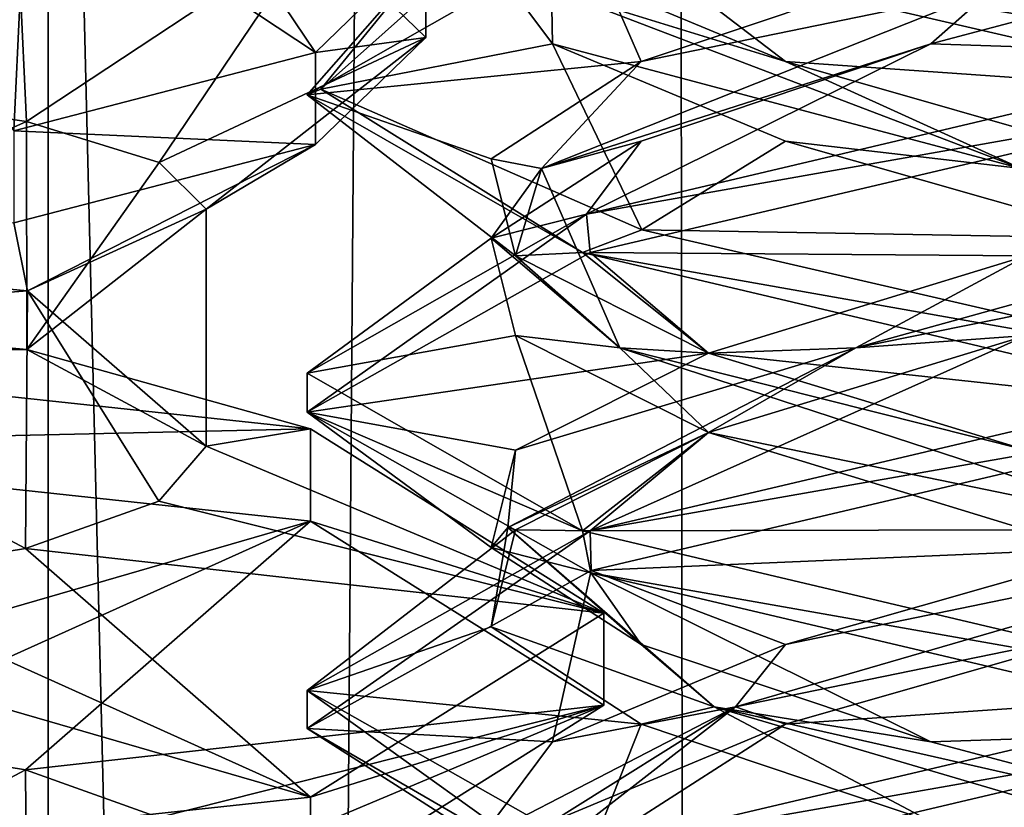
# Model space of a CAD drawing. Header units: millimetres. Extents: x -18.9 to 18.9, y -8.8 to 39.
# Tile 107 of 256: x 8 to 9.6, y 8.3 to 9.6. Entities that reach past the tile are written whole.
import ezdxf

# ---------------------------------------------------------------- set-up
doc = ezdxf.new("R2010")
doc.units = ezdxf.units.MM
doc.header["$LTSCALE"] = 65.185185
for name, color, linetype in [('1', 7, 'CONTINUOUS'), ('15', 7, 'CONTINUOUS'), ('1544', 7, 'CONTINUOUS'), ('1545', 7, 'CONTINUOUS'), ('1570', 7, 'CONTINUOUS'), ('1572', 7, 'CONTINUOUS'), ('1574', 7, 'CONTINUOUS'), ('1588', 7, 'CONTINUOUS'), ('1590', 7, 'CONTINUOUS'), ('1592', 7, 'CONTINUOUS'), ('1853', 7, 'CONTINUOUS'), ('1862', 7, 'CONTINUOUS'), ('1863', 7, 'CONTINUOUS'), ('1864', 7, 'CONTINUOUS'), ('1874', 7, 'CONTINUOUS'), ('1875', 7, 'CONTINUOUS'), ('1876', 7, 'CONTINUOUS'), ('1886', 7, 'CONTINUOUS'), ('1887', 7, 'CONTINUOUS'), ('1888', 7, 'CONTINUOUS'), ('1907', 7, 'CONTINUOUS'), ('1908', 7, 'CONTINUOUS'), ('1909', 7, 'CONTINUOUS'), ('7', 7, 'CONTINUOUS'), ('8', 7, 'CONTINUOUS')]:
    doc.layers.add(name, color=color, linetype=linetype)

msp = doc.modelspace()

# ---------------------------------------------------------------- linework, layer by layer
at = {"layer": '1', "color": 7, "linetype": 'Continuous'}
for points in [[(4.2931, 26.4, -16.8621), (9.0291, 26.4, -14.874), (6.4071, -3.5, -16.1774), (4.2931, 26.4, -16.8621)], [(6.4071, -3.5, -16.1774), (9.0291, 26.4, -14.874), (9.0598, -3.5, -14.8553), (6.4071, -3.5, -16.1774)], [(9.0291, 26.4, -14.874), (12.9799, 26.4, -11.588), (9.0598, -3.5, -14.8553), (9.0291, 26.4, -14.874)], [(9.0598, -3.5, -14.8553), (12.9799, 26.4, -11.588), (11.4495, -3.5, -13.1023), (9.0598, -3.5, -14.8553)]]:
    msp.add_3dface(points, dxfattribs=at)
at = {"layer": '15', "color": 7, "linetype": 'Continuous'}
for points in [[(9.3355, 27.7834, 14.6836), (10.7441, -3.5, 13.6867), (9.3538, 28.967, 14.672), (9.3355, 27.7834, 14.6836)], [(9.3538, 28.967, 14.672), (10.7441, -3.5, 13.6867), (10.0229, 28.967, 14.2233), (9.3538, 28.967, 14.672)], [(9.3172, 26.6, 14.6952), (10.7441, -3.5, 13.6867), (9.3355, 27.7834, 14.6836), (9.3172, 26.6, 14.6952)], [(9.1871, 26.4658, 14.7769), (10.7441, -3.5, 13.6867), (9.3172, 26.6, 14.6952), (9.1871, 26.4658, 14.7769)], [(9.1731, 26.4554, 14.7856), (10.7441, -3.5, 13.6867), (9.1871, 26.4658, 14.7769), (9.1731, 26.4554, 14.7856)], [(9.021, 26.4, 14.8789), (10.7441, -3.5, 13.6867), (9.1731, 26.4554, 14.7856), (9.021, 26.4, 14.8789)], [(5.9019, -3.5, 16.3685), (9.021, 26.4, 14.8789), (3.603, 26.4, 17.0228), (5.9019, -3.5, 16.3685)], [(5.9019, -3.5, 16.3685), (10.7441, -3.5, 13.6867), (9.021, 26.4, 14.8789), (5.9019, -3.5, 16.3685)]]:
    msp.add_3dface(points, dxfattribs=at)
at = {"layer": '1544', "color": 7, "linetype": 'Continuous'}
for points in [[(7.35, 9.097, -13.1582), (7.7093, 9.4397, -13.0876), (8.0177, 9.3953, -12.884), (7.35, 9.097, -13.1582)], [(8.0178, 9.037, -12.8839), (7.35, 9.097, -13.1582), (8.0177, 9.3953, -12.884), (8.0178, 9.037, -12.8839)], [(8.0178, 9.037, -12.8839), (8.0177, 9.3953, -12.884), (8.2261, 9.331, -12.5756), (8.0178, 9.037, -12.8839)], [(8.0178, 9.037, -12.8839), (8.2261, 9.331, -12.5756), (8.3, 9.2576, -12.2082), (8.0178, 9.037, -12.8839)], [(8.3, 8.8849, -12.2082), (8.0178, 9.037, -12.8839), (8.3, 9.2576, -12.2082), (8.3, 8.8849, -12.2082)], [(7.35, 8.0215, -13.1582), (7.7083, 8.4265, -13.0881), (8.0161, 8.3761, -12.8856), (7.35, 8.0215, -13.1582)], [(8.019, 7.9707, -12.8826), (7.35, 8.0215, -13.1582), (8.0161, 8.3761, -12.8856), (8.019, 7.9707, -12.8826)], [(8.019, 7.9707, -12.8826), (8.0161, 8.3761, -12.8856), (8.2256, 8.3014, -12.5768), (8.019, 7.9707, -12.8826)]]:
    msp.add_3dface(points, dxfattribs=at)
at = {"layer": '1545', "color": 7, "linetype": 'Continuous'}
for points in [[(8.3, 8.8849, -12.2082), (8.3, 9.2576, -12.2082), (8.0188, 9.1293, -11.5335), (8.3, 8.8849, -12.2082)], [(7.35, 9.0785, -11.2582), (8.0161, 8.7239, -11.5308), (8.0188, 9.1293, -11.5335), (7.35, 9.0785, -11.2582)], [(8.0161, 8.7239, -11.5308), (8.2255, 8.7986, -11.8395), (8.0188, 9.1293, -11.5335), (8.0161, 8.7239, -11.5308)], [(8.2255, 8.7986, -11.8395), (8.3, 8.8849, -12.2082), (8.0188, 9.1293, -11.5335), (8.2255, 8.7986, -11.8395)], [(7.7082, 8.6735, -11.3283), (8.0161, 8.7239, -11.5308), (7.35, 9.0785, -11.2582), (7.7082, 8.6735, -11.3283)]]:
    msp.add_3dface(points, dxfattribs=at)
at = {"layer": '1570', "color": 7, "linetype": 'Continuous'}
for points in [[(8.645, 9.6724, -12.1887), (8.645, 9.5276, -12.2277), (8.4715, 9.6959, -12.8529), (8.645, 9.6724, -12.1887)], [(8.645, 9.6724, -12.1887), (8.4715, 9.5041, -11.5635), (8.645, 9.5276, -12.2277), (8.645, 9.6724, -12.1887)], [(8.4715, 9.5041, -11.5635), (8.4715, 9.3592, -11.6025), (8.645, 9.5276, -12.2277), (8.4715, 9.5041, -11.5635)], [(8.4715, 9.5041, -11.5635), (7.9975, 9.3809, -11.1058), (8.4715, 9.3592, -11.6025), (8.4715, 9.5041, -11.5635)], [(7.9975, 9.3809, -11.1058), (7.9975, 9.236, -11.1448), (8.4715, 9.3592, -11.6025), (7.9975, 9.3809, -11.1058)]]:
    msp.add_3dface(points, dxfattribs=at)
at = {"layer": '1572', "color": 7, "linetype": 'Continuous'}
for points in [[(8.0177, 9.3953, -12.884), (7.7093, 9.4397, -13.0876), (7.9975, 9.8191, -13.3106), (8.0177, 9.3953, -12.884)], [(8.4715, 9.6959, -12.8529), (8.0177, 9.3953, -12.884), (7.9975, 9.8191, -13.3106), (8.4715, 9.6959, -12.8529)], [(8.2261, 9.331, -12.5756), (8.0177, 9.3953, -12.884), (8.4715, 9.6959, -12.8529), (8.2261, 9.331, -12.5756)], [(8.645, 9.5276, -12.2277), (8.2261, 9.331, -12.5756), (8.4715, 9.6959, -12.8529), (8.645, 9.5276, -12.2277)], [(8.3, 9.2576, -12.2082), (8.2261, 9.331, -12.5756), (8.645, 9.5276, -12.2277), (8.3, 9.2576, -12.2082)], [(8.4715, 9.3592, -11.6025), (8.3, 9.2576, -12.2082), (8.645, 9.5276, -12.2277), (8.4715, 9.3592, -11.6025)], [(7.9975, 9.236, -11.1448), (8.0188, 9.1293, -11.5335), (8.4715, 9.3592, -11.6025), (7.9975, 9.236, -11.1448)], [(8.0188, 9.1293, -11.5335), (8.3, 9.2576, -12.2082), (8.4715, 9.3592, -11.6025), (8.0188, 9.1293, -11.5335)], [(7.35, 9.1909, -10.9772), (8.0188, 9.1293, -11.5335), (7.9975, 9.236, -11.1448), (7.35, 9.1909, -10.9772)], [(7.35, 9.1909, -10.9772), (7.35, 9.0785, -11.2582), (8.0188, 9.1293, -11.5335), (7.35, 9.1909, -10.9772)]]:
    msp.add_3dface(points, dxfattribs=at)
at = {"layer": '1574', "color": 7, "linetype": 'Continuous'}
for points in [[(8.2261, 9.869, -11.8408), (8.0177, 9.8047, -11.5324), (8.4715, 9.5041, -11.5635), (8.2261, 9.869, -11.8408)], [(8.645, 9.6724, -12.1887), (8.2261, 9.869, -11.8408), (8.4715, 9.5041, -11.5635), (8.645, 9.6724, -12.1887)], [(8.0177, 9.8047, -11.5324), (7.7093, 9.7603, -11.3288), (7.9975, 9.3809, -11.1058), (8.0177, 9.8047, -11.5324)], [(8.4715, 9.5041, -11.5635), (8.0177, 9.8047, -11.5324), (7.9975, 9.3809, -11.1058), (8.4715, 9.5041, -11.5635)]]:
    msp.add_3dface(points, dxfattribs=at)
at = {"layer": '1588', "color": 7, "linetype": 'Continuous'}
for points in [[(8.4637, 8.912, -13.2641), (7.35, 8.887, -13.7485), (7.35, 9.0319, -13.7095), (8.4637, 8.912, -13.2641)], [(8.4637, 8.7671, -13.3031), (7.35, 8.887, -13.7485), (8.4637, 8.912, -13.2641), (8.4637, 8.7671, -13.3031)], [(8.925, 8.6224, -12.1887), (8.4637, 8.7671, -13.3031), (8.4637, 8.912, -13.2641), (8.925, 8.6224, -12.1887)], [(8.925, 8.4776, -12.2277), (8.4637, 8.7671, -13.3031), (8.925, 8.6224, -12.1887), (8.925, 8.4776, -12.2277)], [(8.4637, 8.3329, -11.1133), (8.925, 8.4776, -12.2277), (8.925, 8.6224, -12.1887), (8.4637, 8.3329, -11.1133)], [(8.4637, 8.188, -11.1523), (8.925, 8.4776, -12.2277), (8.4637, 8.3329, -11.1133), (8.4637, 8.188, -11.1523)], [(7.35, 8.213, -10.6679), (8.4637, 8.188, -11.1523), (8.4637, 8.3329, -11.1133), (7.35, 8.213, -10.6679)]]:
    msp.add_3dface(points, dxfattribs=at)
at = {"layer": '1590', "color": 7, "linetype": 'Continuous'}
for points in [[(7.35, 8.887, -13.7485), (8.4637, 8.7671, -13.3031), (7.35, 8.4443, -13.1582), (7.35, 8.887, -13.7485)], [(7.35, 8.4443, -13.1582), (8.4637, 8.7671, -13.3031), (7.7083, 8.4265, -13.0881), (7.35, 8.4443, -13.1582)], [(7.7083, 8.4265, -13.0881), (8.4637, 8.7671, -13.3031), (8.0161, 8.3761, -12.8856), (7.7083, 8.4265, -13.0881)], [(8.4637, 8.7671, -13.3031), (8.925, 8.4776, -12.2277), (8.0161, 8.3761, -12.8856), (8.4637, 8.7671, -13.3031)], [(8.0161, 8.3761, -12.8856), (8.925, 8.4776, -12.2277), (8.2256, 8.3014, -12.5768), (8.0161, 8.3761, -12.8856)], [(8.2256, 8.3014, -12.5768), (8.925, 8.4776, -12.2277), (8.3, 8.2151, -12.2082), (8.2256, 8.3014, -12.5768)], [(8.925, 8.4776, -12.2277), (8.4637, 8.188, -11.1523), (8.3, 8.2151, -12.2082), (8.925, 8.4776, -12.2277)]]:
    msp.add_3dface(points, dxfattribs=at)
at = {"layer": '1592', "color": 7, "linetype": 'Continuous'}
for points in [[(8.0178, 9.037, -12.8839), (7.35, 9.0319, -13.7095), (7.35, 9.097, -13.1582), (8.0178, 9.037, -12.8839)], [(8.4637, 8.912, -13.2641), (7.35, 9.0319, -13.7095), (8.0178, 9.037, -12.8839), (8.4637, 8.912, -13.2641)], [(8.3, 8.8849, -12.2082), (8.4637, 8.912, -13.2641), (8.0178, 9.037, -12.8839), (8.3, 8.8849, -12.2082)], [(8.925, 8.6224, -12.1887), (8.4637, 8.912, -13.2641), (8.3, 8.8849, -12.2082), (8.925, 8.6224, -12.1887)], [(8.2255, 8.7986, -11.8395), (8.925, 8.6224, -12.1887), (8.3, 8.8849, -12.2082), (8.2255, 8.7986, -11.8395)], [(8.0161, 8.7239, -11.5308), (8.925, 8.6224, -12.1887), (8.2255, 8.7986, -11.8395), (8.0161, 8.7239, -11.5308)], [(7.7082, 8.6735, -11.3283), (8.4637, 8.3329, -11.1133), (8.0161, 8.7239, -11.5308), (7.7082, 8.6735, -11.3283)], [(8.4637, 8.3329, -11.1133), (8.925, 8.6224, -12.1887), (8.0161, 8.7239, -11.5308), (8.4637, 8.3329, -11.1133)], [(7.35, 8.6557, -11.2582), (8.4637, 8.3329, -11.1133), (7.7082, 8.6735, -11.3283), (7.35, 8.6557, -11.2582)], [(7.35, 8.213, -10.6679), (8.4637, 8.3329, -11.1133), (7.35, 8.6557, -11.2582), (7.35, 8.213, -10.6679)]]:
    msp.add_3dface(points, dxfattribs=at)
at = {"layer": '1853', "color": 7, "linetype": 'Continuous'}
for points in [[(8.8975, 9.6874, 9.4164), (8.6595, 9.6667, 9.1062), (8.4586, 9.4373, 8.3553), (8.8975, 9.6874, 9.4164)], [(8.4586, 9.4373, 8.3553), (8.6595, 9.6667, 9.1062), (8.4799, 9.4463, 8.1045), (8.4586, 9.4373, 8.3553)], [(9.9586, 9.4375, 6.8562), (8.9846, 9.6625, 7.2155), (9.9586, 9.5, 6.8562), (9.9586, 9.4375, 6.8562)], [(9.9586, 9.5, 6.8562), (8.9846, 9.6625, 7.2155), (9.5703, 9.5833, 6.9074), (9.9586, 9.5, 6.8562)], [(9.9586, 9.4375, 9.8562), (9.9586, 9.5, 9.8562), (8.8975, 9.2499, 9.4164), (9.9586, 9.4375, 9.8562)], [(8.8914, 9.1895, 7.3021), (8.4586, 9.4373, 8.3553), (8.4799, 9.4463, 8.1045), (8.8914, 9.1895, 7.3021)], [(8.9846, 9.225, 7.2155), (8.8914, 9.1895, 7.3021), (8.4799, 9.4463, 8.1045), (8.9846, 9.225, 7.2155)], [(8.9036, 9.1892, 9.4226), (9.9586, 9.4375, 9.8562), (8.8975, 9.2499, 9.4164), (8.9036, 9.1892, 9.4226)], [(8.4586, 8.9382, 8.3597), (8.9036, 9.1892, 9.4226), (8.8975, 9.2499, 9.4164), (8.4586, 8.9382, 8.3597)], [(8.4586, 8.9998, 8.3553), (8.4586, 8.9382, 8.3597), (8.8975, 9.2499, 9.4164), (8.4586, 8.9998, 8.3553)], [(9.9586, 9, 6.8562), (8.8914, 9.1895, 7.3021), (8.9846, 9.225, 7.2155), (9.9586, 9, 6.8562)], [(9.9586, 8.9375, 6.8562), (8.8914, 9.1895, 7.3021), (9.9586, 9, 6.8562), (9.9586, 8.9375, 6.8562)], [(8.8914, 8.752, 7.3021), (8.4586, 8.9382, 8.3597), (8.4586, 8.9998, 8.3553), (8.8914, 8.752, 7.3021)], [(9.9586, 9, 9.8562), (8.9036, 8.7517, 9.4226), (9.9586, 8.9375, 9.8562), (9.9586, 9, 9.8562)], [(8.9042, 8.6856, 7.2894), (8.4586, 8.9382, 8.3597), (8.8914, 8.752, 7.3021), (8.9042, 8.6856, 7.2894)], [(9.9586, 8.9375, 9.8562), (8.9036, 8.7517, 9.4226), (8.905, 8.6896, 9.4239), (9.9586, 8.9375, 9.8562)], [(8.9036, 8.7517, 9.4226), (8.4586, 8.5007, 8.3597), (8.4587, 8.4411, 8.3732), (8.9036, 8.7517, 9.4226)], [(8.905, 8.6896, 9.4239), (8.9036, 8.7517, 9.4226), (8.4587, 8.4411, 8.3732), (8.905, 8.6896, 9.4239)], [(9.9586, 8.5, 6.8562), (8.9042, 8.6856, 7.2894), (8.8914, 8.752, 7.3021), (9.9586, 8.5, 6.8562)], [(9.9586, 8.4375, 6.8562), (8.9042, 8.6856, 7.2894), (9.9586, 8.5, 6.8562), (9.9586, 8.4375, 6.8562)], [(8.4586, 8.5007, 8.3597), (8.9042, 8.2481, 7.2894), (8.894, 8.1887, 7.2995), (8.4586, 8.5007, 8.3597)], [(8.4587, 8.4411, 8.3732), (8.4586, 8.5007, 8.3597), (8.894, 8.1887, 7.2995), (8.4587, 8.4411, 8.3732)], [(9.9586, 8.4375, 9.8562), (9.9586, 8.5, 9.8562), (8.905, 8.2521, 9.4239), (9.9586, 8.4375, 9.8562)], [(8.9021, 8.1887, 9.421), (9.9586, 8.4375, 9.8562), (8.905, 8.2521, 9.4239), (8.9021, 8.1887, 9.421)]]:
    msp.add_3dface(points, dxfattribs=at)
at = {"layer": '1862', "color": 7, "linetype": 'Continuous'}
for points in [[(8.9036, 8.7517, 9.4226), (9.9586, 9, 9.8562), (9.5889, 9.059, 9.5287), (8.9036, 8.7517, 9.4226)], [(9.0893, 8.9062, 9.2255), (8.9036, 8.7517, 9.4226), (9.5889, 9.059, 9.5287), (9.0893, 8.9062, 9.2255)], [(8.7861, 8.7535, 8.7259), (8.9036, 8.7517, 9.4226), (9.0893, 8.9062, 9.2255), (8.7861, 8.7535, 8.7259)], [(8.4586, 8.5007, 8.3597), (8.9036, 8.7517, 9.4226), (8.7861, 8.7535, 8.7259), (8.4586, 8.5007, 8.3597)], [(8.7479, 8.6007, 8.1428), (8.4586, 8.5007, 8.3597), (8.7861, 8.7535, 8.7259), (8.7479, 8.6007, 8.1428)], [(8.9833, 8.4479, 7.6078), (8.4586, 8.5007, 8.3597), (8.7479, 8.6007, 8.1428), (8.9833, 8.4479, 7.6078)], [(8.9042, 8.2481, 7.2894), (8.4586, 8.5007, 8.3597), (8.9833, 8.4479, 7.6078), (8.9042, 8.2481, 7.2894)], [(9.439, 8.2951, 7.2421), (8.9042, 8.2481, 7.2894), (8.9833, 8.4479, 7.6078), (9.439, 8.2951, 7.2421)]]:
    msp.add_3dface(points, dxfattribs=at)
at = {"layer": '1863', "color": 7, "linetype": 'Continuous'}
for points in [[(9.3208, 9.0393, 9.3648), (10.1721, 9.2118, 9.5669), (10.3365, 9.3213, 9.4881), (9.3208, 9.0393, 9.3648)], [(9.3208, 9.0393, 9.3648), (10.3365, 9.3213, 9.4881), (9.5889, 9.184, 9.5287), (9.3208, 9.0393, 9.3648)], [(9.5889, 9.059, 9.5287), (10.1721, 9.2118, 9.5669), (9.3208, 9.0393, 9.3648), (9.5889, 9.059, 9.5287)], [(9.0893, 9.0312, 9.2255), (9.3208, 9.0393, 9.3648), (9.5889, 9.184, 9.5287), (9.0893, 9.0312, 9.2255)], [(9.0893, 8.9062, 9.2255), (9.5889, 9.059, 9.5287), (9.3208, 9.0393, 9.3648), (9.0893, 8.9062, 9.2255)], [(8.774, 8.7572, 8.5001), (9.0893, 8.9062, 9.2255), (9.3208, 9.0393, 9.3648), (8.774, 8.7572, 8.5001)], [(8.774, 8.7572, 8.5001), (9.3208, 9.0393, 9.3648), (8.7861, 8.8785, 8.7259), (8.774, 8.7572, 8.5001)], [(8.7861, 8.8785, 8.7259), (9.3208, 9.0393, 9.3648), (9.0893, 9.0312, 9.2255), (8.7861, 8.8785, 8.7259)], [(8.7861, 8.7535, 8.7259), (9.0893, 8.9062, 9.2255), (8.774, 8.7572, 8.5001), (8.7861, 8.7535, 8.7259)], [(8.7479, 8.7257, 8.1428), (8.774, 8.7572, 8.5001), (8.7861, 8.8785, 8.7259), (8.7479, 8.7257, 8.1428)], [(8.7479, 8.6007, 8.1428), (8.7861, 8.7535, 8.7259), (8.774, 8.7572, 8.5001), (8.7479, 8.6007, 8.1428)], [(9.098, 8.4752, 7.5296), (8.7479, 8.6007, 8.1428), (8.774, 8.7572, 8.5001), (9.098, 8.4752, 7.5296)], [(8.9833, 8.5729, 7.6078), (8.774, 8.7572, 8.5001), (8.7479, 8.7257, 8.1428), (8.9833, 8.5729, 7.6078)], [(9.098, 8.4752, 7.5296), (8.774, 8.7572, 8.5001), (8.9833, 8.5729, 7.6078), (9.098, 8.4752, 7.5296)], [(8.9833, 8.4479, 7.6078), (8.7479, 8.6007, 8.1428), (9.098, 8.4752, 7.5296), (8.9833, 8.4479, 7.6078)], [(9.439, 8.4201, 7.2421), (9.098, 8.4752, 7.5296), (8.9833, 8.5729, 7.6078), (9.439, 8.4201, 7.2421)], [(9.439, 8.2951, 7.2421), (8.9833, 8.4479, 7.6078), (9.098, 8.4752, 7.5296), (9.439, 8.2951, 7.2421)], [(10.0546, 8.1931, 7.1668), (9.439, 8.2951, 7.2421), (9.098, 8.4752, 7.5296), (10.0546, 8.1931, 7.1668)], [(10.0546, 8.1931, 7.1668), (9.098, 8.4752, 7.5296), (10.0122, 8.2674, 7.128), (10.0546, 8.1931, 7.1668)], [(10.0122, 8.2674, 7.128), (9.098, 8.4752, 7.5296), (9.439, 8.4201, 7.2421), (10.0122, 8.2674, 7.128)]]:
    msp.add_3dface(points, dxfattribs=at)
at = {"layer": '1864', "color": 7, "linetype": 'Continuous'}
for points in [[(9.9586, 9.4375, 9.8562), (8.9036, 9.1892, 9.4226), (9.5889, 9.184, 9.5287), (9.9586, 9.4375, 9.8562)], [(8.9036, 9.1892, 9.4226), (8.4586, 8.9382, 8.3597), (9.0893, 9.0312, 9.2255), (8.9036, 9.1892, 9.4226)], [(8.9036, 9.1892, 9.4226), (9.0893, 9.0312, 9.2255), (9.5889, 9.184, 9.5287), (8.9036, 9.1892, 9.4226)], [(8.4586, 8.9382, 8.3597), (8.7861, 8.8785, 8.7259), (9.0893, 9.0312, 9.2255), (8.4586, 8.9382, 8.3597)], [(8.4586, 8.9382, 8.3597), (8.9042, 8.6856, 7.2894), (8.7479, 8.7257, 8.1428), (8.4586, 8.9382, 8.3597)], [(8.4586, 8.9382, 8.3597), (8.7479, 8.7257, 8.1428), (8.7861, 8.8785, 8.7259), (8.4586, 8.9382, 8.3597)], [(8.9042, 8.6856, 7.2894), (8.9833, 8.5729, 7.6078), (8.7479, 8.7257, 8.1428), (8.9042, 8.6856, 7.2894)], [(8.9042, 8.6856, 7.2894), (9.9586, 8.4375, 6.8562), (9.439, 8.4201, 7.2421), (8.9042, 8.6856, 7.2894)], [(8.9042, 8.6856, 7.2894), (9.439, 8.4201, 7.2421), (8.9833, 8.5729, 7.6078), (8.9042, 8.6856, 7.2894)], [(9.9586, 8.4375, 6.8562), (10.0122, 8.2674, 7.128), (9.439, 8.4201, 7.2421), (9.9586, 8.4375, 6.8562)]]:
    msp.add_3dface(points, dxfattribs=at)
at = {"layer": '1874', "color": 7, "linetype": 'Continuous'}
for points in [[(9.439, 9.5174, 9.4704), (9.9586, 9.5, 9.8562), (10.0122, 9.6701, 9.5844), (9.439, 9.5174, 9.4704)], [(8.8975, 9.2499, 9.4164), (9.9586, 9.5, 9.8562), (9.439, 9.5174, 9.4704), (8.8975, 9.2499, 9.4164)], [(8.9833, 9.3646, 9.1046), (8.8975, 9.2499, 9.4164), (9.439, 9.5174, 9.4704), (8.9833, 9.3646, 9.1046)], [(8.7479, 9.2118, 8.5697), (8.8975, 9.2499, 9.4164), (8.9833, 9.3646, 9.1046), (8.7479, 9.2118, 8.5697)], [(8.4586, 8.9998, 8.3553), (8.8975, 9.2499, 9.4164), (8.7479, 9.2118, 8.5697), (8.4586, 8.9998, 8.3553)], [(8.7861, 9.059, 7.9866), (8.4586, 8.9998, 8.3553), (8.7479, 9.2118, 8.5697), (8.7861, 9.059, 7.9866)], [(8.8914, 8.752, 7.3021), (8.4586, 8.9998, 8.3553), (8.7861, 9.059, 7.9866), (8.8914, 8.752, 7.3021)], [(9.0893, 8.9062, 7.4869), (8.8914, 8.752, 7.3021), (8.7861, 9.059, 7.9866), (9.0893, 8.9062, 7.4869)], [(9.5889, 8.7535, 7.1838), (8.8914, 8.752, 7.3021), (9.0893, 8.9062, 7.4869), (9.5889, 8.7535, 7.1838)], [(9.9586, 8.5, 6.8562), (8.8914, 8.752, 7.3021), (9.5889, 8.7535, 7.1838), (9.9586, 8.5, 6.8562)]]:
    msp.add_3dface(points, dxfattribs=at)
at = {"layer": '1875', "color": 7, "linetype": 'Continuous'}
for points in [[(9.439, 9.5174, 9.4704), (10.0122, 9.6701, 9.5844), (9.5354, 9.6034, 9.472), (9.439, 9.5174, 9.4704)], [(8.9833, 9.4896, 9.1046), (9.5354, 9.6034, 9.472), (9.439, 9.6424, 9.4704), (8.9833, 9.4896, 9.1046)], [(8.8267, 9.3213, 8.7341), (9.439, 9.5174, 9.4704), (9.5354, 9.6034, 9.472), (8.8267, 9.3213, 8.7341)], [(8.8267, 9.3213, 8.7341), (9.5354, 9.6034, 9.472), (8.9833, 9.4896, 9.1046), (8.8267, 9.3213, 8.7341)], [(8.9833, 9.3646, 9.1046), (9.439, 9.5174, 9.4704), (8.8267, 9.3213, 8.7341), (8.9833, 9.3646, 9.1046)], [(8.7479, 9.3368, 8.5697), (8.8267, 9.3213, 8.7341), (8.9833, 9.4896, 9.1046), (8.7479, 9.3368, 8.5697)], [(8.7479, 9.2118, 8.5697), (8.9833, 9.3646, 9.1046), (8.8267, 9.3213, 8.7341), (8.7479, 9.2118, 8.5697)], [(8.7861, 9.184, 7.9866), (8.8267, 9.3213, 8.7341), (8.7479, 9.3368, 8.5697), (8.7861, 9.184, 7.9866)], [(8.95, 9.0393, 7.7185), (8.7479, 9.2118, 8.5697), (8.8267, 9.3213, 8.7341), (8.95, 9.0393, 7.7185)], [(8.95, 9.0393, 7.7185), (8.8267, 9.3213, 8.7341), (8.7861, 9.184, 7.9866), (8.95, 9.0393, 7.7185)], [(8.7861, 9.059, 7.9866), (8.7479, 9.2118, 8.5697), (8.95, 9.0393, 7.7185), (8.7861, 9.059, 7.9866)], [(9.0893, 9.0312, 7.4869), (8.95, 9.0393, 7.7185), (8.7861, 9.184, 7.9866), (9.0893, 9.0312, 7.4869)], [(9.0893, 8.9062, 7.4869), (8.7861, 9.059, 7.9866), (8.95, 9.0393, 7.7185), (9.0893, 8.9062, 7.4869)], [(9.8147, 8.7572, 7.1717), (9.0893, 8.9062, 7.4869), (8.95, 9.0393, 7.7185), (9.8147, 8.7572, 7.1717)], [(9.8147, 8.7572, 7.1717), (8.95, 9.0393, 7.7185), (9.5889, 8.8785, 7.1838), (9.8147, 8.7572, 7.1717)], [(9.5889, 8.8785, 7.1838), (8.95, 9.0393, 7.7185), (9.0893, 9.0312, 7.4869), (9.5889, 8.8785, 7.1838)], [(9.5889, 8.7535, 7.1838), (9.0893, 8.9062, 7.4869), (9.8147, 8.7572, 7.1717), (9.5889, 8.7535, 7.1838)]]:
    msp.add_3dface(points, dxfattribs=at)
at = {"layer": '1876', "color": 7, "linetype": 'Continuous'}
for points in [[(8.8975, 9.6874, 9.4164), (8.4586, 9.4373, 8.3553), (8.9833, 9.4896, 9.1046), (8.8975, 9.6874, 9.4164)], [(8.8975, 9.6874, 9.4164), (8.9833, 9.4896, 9.1046), (9.439, 9.6424, 9.4704), (8.8975, 9.6874, 9.4164)], [(8.4586, 9.4373, 8.3553), (8.7479, 9.3368, 8.5697), (8.9833, 9.4896, 9.1046), (8.4586, 9.4373, 8.3553)], [(8.4586, 9.4373, 8.3553), (8.8914, 9.1895, 7.3021), (8.7861, 9.184, 7.9866), (8.4586, 9.4373, 8.3553)], [(8.4586, 9.4373, 8.3553), (8.7861, 9.184, 7.9866), (8.7479, 9.3368, 8.5697), (8.4586, 9.4373, 8.3553)], [(8.8914, 9.1895, 7.3021), (9.0893, 9.0312, 7.4869), (8.7861, 9.184, 7.9866), (8.8914, 9.1895, 7.3021)], [(8.8914, 9.1895, 7.3021), (9.9586, 8.9375, 6.8562), (9.0893, 9.0312, 7.4869), (8.8914, 9.1895, 7.3021)], [(9.9586, 8.9375, 6.8562), (9.5889, 8.8785, 7.1838), (9.0893, 9.0312, 7.4869), (9.9586, 8.9375, 6.8562)]]:
    msp.add_3dface(points, dxfattribs=at)
at = {"layer": '1886', "color": 7, "linetype": 'Continuous'}
for points in [[(8.4799, 9.4463, 8.1045), (8.6595, 9.6667, 9.1062), (8.7304, 9.6701, 8.4099), (8.4799, 9.4463, 8.1045)], [(8.8444, 9.5174, 7.8367), (8.4799, 9.4463, 8.1045), (8.7304, 9.6701, 8.4099), (8.8444, 9.5174, 7.8367)], [(8.9846, 9.225, 7.2155), (8.4799, 9.4463, 8.1045), (8.8444, 9.5174, 7.8367), (8.9846, 9.225, 7.2155)], [(9.2102, 9.3646, 7.3809), (8.9846, 9.225, 7.2155), (8.8444, 9.5174, 7.8367), (9.2102, 9.3646, 7.3809)], [(9.7451, 9.2118, 7.1455), (8.9846, 9.225, 7.2155), (9.2102, 9.3646, 7.3809), (9.7451, 9.2118, 7.1455)], [(9.9586, 9, 6.8562), (8.9846, 9.225, 7.2155), (9.7451, 9.2118, 7.1455), (9.9586, 9, 6.8562)]]:
    msp.add_3dface(points, dxfattribs=at)
at = {"layer": '1887', "color": 7, "linetype": 'Continuous'}
for points in [[(8.8444, 9.5174, 7.8367), (8.7304, 9.6701, 8.4099), (8.8428, 9.6034, 7.9331), (8.8444, 9.5174, 7.8367)], [(9.2102, 9.4896, 7.3809), (8.8428, 9.6034, 7.9331), (8.8444, 9.6424, 7.8367), (9.2102, 9.4896, 7.3809)], [(9.5807, 9.3213, 7.2244), (8.8444, 9.5174, 7.8367), (8.8428, 9.6034, 7.9331), (9.5807, 9.3213, 7.2244)], [(9.5807, 9.3213, 7.2244), (8.8428, 9.6034, 7.9331), (9.2102, 9.4896, 7.3809), (9.5807, 9.3213, 7.2244)], [(9.2102, 9.3646, 7.3809), (8.8444, 9.5174, 7.8367), (9.5807, 9.3213, 7.2244), (9.2102, 9.3646, 7.3809)], [(9.7451, 9.3368, 7.1455), (9.5807, 9.3213, 7.2244), (9.2102, 9.4896, 7.3809), (9.7451, 9.3368, 7.1455)], [(9.7451, 9.2118, 7.1455), (9.2102, 9.3646, 7.3809), (9.5807, 9.3213, 7.2244), (9.7451, 9.2118, 7.1455)]]:
    msp.add_3dface(points, dxfattribs=at)
at = {"layer": '1888', "color": 7, "linetype": 'Continuous'}
for points in [[(8.9846, 9.6625, 7.2155), (9.2102, 9.4896, 7.3809), (8.8444, 9.6424, 7.8367), (8.9846, 9.6625, 7.2155)], [(8.9846, 9.6625, 7.2155), (9.9586, 9.4375, 6.8562), (9.2102, 9.4896, 7.3809), (8.9846, 9.6625, 7.2155)], [(9.9586, 9.4375, 6.8562), (9.7451, 9.3368, 7.1455), (9.2102, 9.4896, 7.3809), (9.9586, 9.4375, 6.8562)], [(9.9586, 8.4375, 9.8562), (8.9021, 8.1887, 9.421), (9.905, 8.2674, 9.5844), (9.9586, 8.4375, 9.8562)]]:
    msp.add_3dface(points, dxfattribs=at)
at = {"layer": '1907', "color": 7, "linetype": 'Continuous'}
for points in [[(9.2102, 8.4479, 9.3316), (9.9586, 8.5, 9.8562), (9.7451, 8.6007, 9.5669), (9.2102, 8.4479, 9.3316)], [(8.905, 8.2521, 9.4239), (9.9586, 8.5, 9.8562), (9.2102, 8.4479, 9.3316), (8.905, 8.2521, 9.4239)], [(8.8444, 8.2951, 8.8758), (8.905, 8.2521, 9.4239), (9.2102, 8.4479, 9.3316), (8.8444, 8.2951, 8.8758)]]:
    msp.add_3dface(points, dxfattribs=at)
at = {"layer": '1908', "color": 7, "linetype": 'Continuous'}
for points in [[(9.132, 8.4752, 9.2168), (9.7451, 8.6007, 9.5669), (10.1024, 8.7572, 9.5408), (9.132, 8.4752, 9.2168)], [(9.132, 8.4752, 9.2168), (10.1024, 8.7572, 9.5408), (9.2102, 8.5729, 9.3316), (9.132, 8.4752, 9.2168)], [(9.2102, 8.5729, 9.3316), (10.1024, 8.7572, 9.5408), (9.7451, 8.7257, 9.5669), (9.2102, 8.5729, 9.3316)], [(9.2102, 8.4479, 9.3316), (9.7451, 8.6007, 9.5669), (9.132, 8.4752, 9.2168), (9.2102, 8.4479, 9.3316)], [(8.8444, 8.4201, 8.8758), (9.132, 8.4752, 9.2168), (9.2102, 8.5729, 9.3316), (8.8444, 8.4201, 8.8758)], [(8.7692, 8.1931, 8.2602), (9.132, 8.4752, 9.2168), (8.7304, 8.2674, 8.3026), (8.7692, 8.1931, 8.2602)], [(8.7304, 8.2674, 8.3026), (9.132, 8.4752, 9.2168), (8.8444, 8.4201, 8.8758), (8.7304, 8.2674, 8.3026)], [(8.7692, 8.1931, 8.2602), (8.8444, 8.2951, 8.8758), (9.132, 8.4752, 9.2168), (8.7692, 8.1931, 8.2602)], [(8.8444, 8.2951, 8.8758), (9.2102, 8.4479, 9.3316), (9.132, 8.4752, 9.2168), (8.8444, 8.2951, 8.8758)]]:
    msp.add_3dface(points, dxfattribs=at)
at = {"layer": '1909', "color": 7, "linetype": 'Continuous'}
for points in [[(9.9586, 8.9375, 9.8562), (8.905, 8.6896, 9.4239), (9.7451, 8.7257, 9.5669), (9.9586, 8.9375, 9.8562)], [(8.905, 8.6896, 9.4239), (9.2102, 8.5729, 9.3316), (9.7451, 8.7257, 9.5669), (8.905, 8.6896, 9.4239)], [(8.905, 8.6896, 9.4239), (8.4587, 8.4411, 8.3732), (8.8444, 8.4201, 8.8758), (8.905, 8.6896, 9.4239)], [(8.905, 8.6896, 9.4239), (8.8444, 8.4201, 8.8758), (9.2102, 8.5729, 9.3316), (8.905, 8.6896, 9.4239)], [(8.4587, 8.4411, 8.3732), (8.894, 8.1887, 7.2995), (8.7304, 8.2674, 8.3026), (8.4587, 8.4411, 8.3732)], [(8.4587, 8.4411, 8.3732), (8.7304, 8.2674, 8.3026), (8.8444, 8.4201, 8.8758), (8.4587, 8.4411, 8.3732)]]:
    msp.add_3dface(points, dxfattribs=at)
at = {"layer": '7', "color": 7, "linetype": 'Continuous'}
for points in [[(8.432, -3.5, 5.9497), (7.5416, 32.4, 6.846), (7.3235, -3.5, 7.2708), (8.432, -3.5, 5.9497)], [(8.7092, 32.4, 5.7947), (7.5416, 32.4, 6.846), (8.432, -3.5, 5.9497), (8.7092, 32.4, 5.7947)], [(10.0975, -3.5, 5.5098), (8.7092, 32.4, 5.7947), (8.432, -3.5, 5.9497), (10.0975, -3.5, 5.5098)], [(10.2565, 32.4, 5.5219), (8.7092, 32.4, 5.7947), (10.0975, -3.5, 5.5098), (10.2565, 32.4, 5.5219)], [(7.7685, 29.2165, 10.18), (8.0516, 29.1905, 10.4742), (7.1795, -3.5, 8.9873), (7.7685, 29.2165, 10.18)], [(8.0516, 29.1905, 10.4742), (8.0516, -3.5, 10.4742), (7.1795, -3.5, 8.9873), (8.0516, 29.1905, 10.4742)]]:
    msp.add_3dface(points, dxfattribs=at)
at = {"layer": '8', "color": 7, "linetype": 'Continuous'}
for points in [[(8.0516, -3.5, 10.4742), (8.0516, 29.1905, 10.4742), (10.7699, -3.5, 12.9218), (8.0516, -3.5, 10.4742)], [(8.0516, 29.1905, 10.4742), (9.2835, 29.0956, 11.5834), (10.7699, -3.5, 12.9218), (8.0516, 29.1905, 10.4742)], [(10.7699, 28.9806, 12.9218), (10.7699, -3.5, 12.9218), (9.2835, 29.0956, 11.5834), (10.7699, 28.9806, 12.9218)]]:
    msp.add_3dface(points, dxfattribs=at)

doc.saveas('drawing.dxf')
